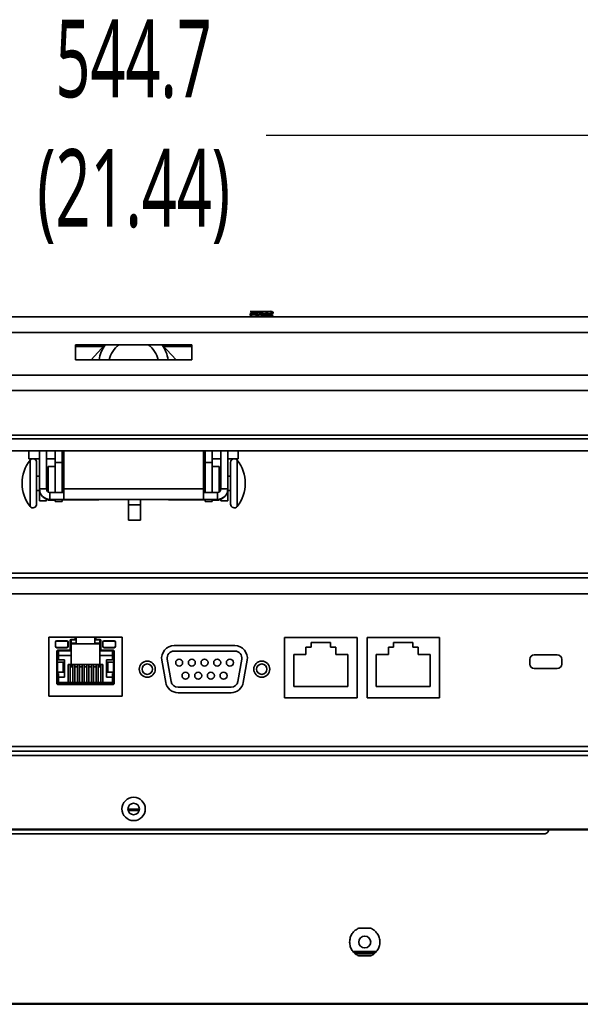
# Model space of a CAD drawing. Header units: millimetres. Extents: x 2 to 1120, y -2 to 861.
# Tile 33 of 226: x 396 to 436, y 103 to 175. Entities that reach past the tile are written whole.
import ezdxf

# ---------------------------------------------------------------- set-up
doc = ezdxf.new("R2010")
doc.units = ezdxf.units.MM
doc.header["$PDSIZE"] = -1
doc.styles.add('SLDTEXTSTYLE0', font='meiryo.ttc', dxfattribs={"width": 0.605})
doc.dimstyles.new('SLDDIMSTYLE1', dxfattribs={"dimtxt": 5.650301, "dimasz": 4.572, "dimexe": 0, "dimexo": 0.0625, "dimgap": 1.412575, "dimtad": 0, "dimtih": 1, "dimtoh": 1, "dimdec": 1, "dimlfac": 3, "dimrnd": 1e-09, "dimzin": 12, "dimdsep": 46, "dimtxsty": 'SLDTEXTSTYLE0', "dimsah": 1, "dimcen": 0.09, "dimadec": 0, "dimazin": 3, "dimtfac": 1, "dimtofl": 0, "dimtmove": 0, "dimatfit": 3, "dimfxl": 1, "dimfrac": 2, "dimtolj": 1, "dimtzin": 12, "dimarcsym": 0})

# ---------------------------------------------------------------- blocks, each defined once
blk = doc.blocks.new('*D41')
at = {"color": 0, "linetype": 'Continuous', "lineweight": -2}
for p, q in [((313.161, 146.583), (313.161, 166.364)), ((317.733, 166.364), (394.283, 166.364)), ((490.142, 166.364), (413.592, 166.364)), ((494.714, 146.583), (494.714, 166.364))]:
    blk.add_line(p, q, dxfattribs=at)
at = {"color": 0}
for points in [[(317.733, 167.126), (317.733, 165.602), (313.161, 166.364)], [(490.142, 165.602), (490.142, 167.126), (494.714, 166.364)]]:
    blk.add_solid(points, dxfattribs=at)
at = {"layer": 'Defpoints', "color": 0}
for p in [(494.714, 166.364), (313.161, 146.521), (494.714, 146.521)]:
    blk.add_point(p, dxfattribs=at)
at = {"color": 0, "lineweight": 18, "insert": (403.938, 174.804), "char_height": 5.6503, "attachment_point": 2, "style": 'SLDTEXTSTYLE0'}
blk.add_mtext('\\A1;544.7\\P(21.44)', dxfattribs=at)

msp = doc.modelspace()

# ---------------------------------------------------------------- linework, layer by layer
at = {"color": 7, "linetype": 'Continuous', "lineweight": 35}
for p, q in [((412.4177, 153.5717), (412.4177, 153.5686)), ((412.4177, 153.5717), (412.4199, 153.5717)), ((412.4177, 153.3878), (412.4177, 153.3609)), ((412.4199, 153.5717), (412.43, 153.5646)), ((412.4199, 153.3577), (412.4421, 153.3448)), ((414.0801, 153.5253), (414.0166, 153.5621)), ((414.0843, 153.4942), (414.0843, 153.5211)), ((414.0843, 153.4352), (414.0843, 153.4621)), ((324.7743, 153.1755), (483.101, 153.1755)), ((412.4177, 153.3288), (412.4177, 153.3019)), ((412.6306, 153.1876), (412.6099, 153.1755)), ((414.0782, 153.2276), (414.0695, 153.2238)), ((414.0843, 153.2276), (414.0843, 153.2544)), ((414.0843, 153.1755), (414.0843, 153.1954)), ((483.101, 152.0367), (324.7743, 152.0367)), ((399.7043, 151.1443), (408.171, 151.1443)), ((399.7043, 150.0436), (399.7043, 151.1443)), ((408.171, 151.1437), (399.7043, 151.1437)), ((399.7043, 151.03), (401.7478, 151.03)), ((399.7043, 151.0294), (401.7473, 151.0294)), ((400.8444, 150.0436), (401.8519, 151.1437)), ((406.0234, 151.1437), (407.0309, 150.0436)), ((406.1275, 151.03), (408.171, 151.03)), ((406.1281, 151.0294), (408.171, 151.0294)), ((408.171, 150.0436), (408.171, 151.1443)), ((408.171, 150.0436), (399.7043, 150.0436)), ((482.0003, 148.943), (325.875, 148.943)), ((325.875, 148.9424), (482.0003, 148.9424)), ((351.0231, 144.3119), (456.8523, 144.3119)), ((350.3303, 143.4263), (457.5235, 143.4263)), ((396.3177, 142.8336), (396.3177, 143.4263)), ((397.0814, 140.6504), (397.0814, 143.4263)), ((397.5877, 143.4263), (397.5877, 140.6504)), ((398.2227, 142.575), (398.2227, 143.4263)), ((398.729, 143.4263), (398.729, 142.575)), ((398.7307, 142.2113), (398.7307, 143.4263)), ((398.8577, 143.4263), (398.8577, 140.6509)), ((409.0177, 143.4263), (409.0177, 140.6509)), ((409.1447, 142.2113), (409.1447, 143.4263)), ((409.1464, 142.575), (409.1464, 143.4263)), ((409.6527, 142.575), (409.6527, 143.4263)), ((410.2877, 140.6504), (410.2877, 143.4263)), ((410.794, 143.4263), (410.794, 140.6504)), ((411.5577, 142.8336), (411.5577, 143.4263)), ((396.3177, 142.8336), (396.5154, 142.8336)), ((396.7018, 142.8336), (397.0814, 142.8336)), ((397.5877, 142.8336), (398.2227, 142.8336)), ((398.7307, 142.8336), (398.8577, 142.8336)), ((409.0177, 142.8336), (409.1447, 142.8336)), ((409.6527, 142.8336), (410.2877, 142.8336)), ((410.794, 142.8336), (411.1735, 142.8336)), ((411.3599, 142.8336), (411.5577, 142.8336)), ((396.8773, 142.5816), (396.8773, 139.68)), ((398.2227, 142.292), (397.7147, 142.292)), ((397.7147, 142.292), (397.7147, 142.2403)), ((397.7147, 142.2403), (397.7147, 140.4176)), ((398.729, 142.575), (398.2227, 142.575)), ((398.2227, 140.3836), (398.2227, 142.575)), ((398.729, 142.575), (398.729, 140.3836)), ((398.729, 142.2113), (398.7307, 142.2113)), ((409.1447, 142.2113), (409.1464, 142.2113)), ((409.1464, 142.575), (409.6527, 142.575)), ((409.1464, 140.3836), (409.1464, 142.575)), ((409.6527, 140.3836), (409.6527, 142.575)), ((410.1607, 142.292), (409.6527, 142.292)), ((410.1607, 142.292), (410.1607, 140.4176)), ((410.998, 142.37), (410.998, 142.5816)), ((410.998, 139.5471), (410.998, 142.37)), ((397.0814, 141.5935), (396.8773, 141.5935)), ((397.7147, 141.5935), (397.5877, 141.5935)), ((398.8577, 141.5935), (398.729, 141.5935)), ((409.1464, 141.5935), (409.0177, 141.5935)), ((410.2877, 141.5935), (410.1607, 141.5935)), ((410.998, 141.5935), (410.794, 141.5935)), ((396.8773, 140.5352), (397.0814, 140.5352)), ((397.5877, 140.6504), (397.0814, 140.6504)), ((397.0814, 140.6504), (397.0814, 140.641)), ((397.0814, 139.795), (397.0814, 140.6376)), ((397.6153, 140.5352), (397.7147, 140.5352)), ((398.729, 140.5352), (398.8577, 140.5352)), ((409.0177, 140.6509), (398.8577, 140.6509)), ((398.8577, 140.6509), (398.8577, 139.8901)), ((409.0177, 139.8901), (409.0177, 140.6509)), ((409.0177, 140.5352), (409.1464, 140.5352)), ((410.1607, 140.5352), (410.26, 140.5352)), ((410.2877, 140.6504), (410.794, 140.6504)), ((410.794, 140.641), (410.794, 140.6504)), ((410.794, 140.6376), (410.794, 139.795)), ((410.794, 140.5352), (410.998, 140.5352)), ((397.5877, 139.795), (397.0814, 139.795)), ((397.0814, 139.7937), (397.0814, 139.795)), ((397.5877, 139.7937), (397.0814, 139.7937)), ((397.5877, 139.9244), (397.5877, 139.795)), ((397.5877, 139.7937), (397.5877, 139.795)), ((397.7147, 139.8879), (397.7147, 139.8367)), ((397.7147, 139.8367), (398.2227, 139.8367)), ((398.8577, 140.3964), (397.8417, 140.3964)), ((397.8417, 140.3964), (397.8417, 139.8901)), ((398.8577, 139.8901), (397.8417, 139.8901)), ((397.8417, 139.8901), (397.8417, 139.8807)), ((397.8417, 139.8807), (398.4343, 139.8807)), ((398.2227, 139.7448), (398.2227, 139.8773)), ((398.2227, 139.7448), (398.729, 139.7448)), ((398.729, 139.8682), (398.729, 139.7448)), ((398.729, 139.8682), (400.297, 139.8682)), ((409.0177, 139.8901), (398.8577, 139.8901)), ((399.1173, 139.8867), (399.7283, 139.8874)), ((399.7283, 139.886), (399.1173, 139.8867)), ((399.1173, 139.8828), (399.7283, 139.8835)), ((399.7283, 139.8821), (399.1173, 139.8828)), ((399.7283, 139.8874), (400.9504, 139.8874)), ((400.9504, 139.886), (399.7283, 139.886)), ((399.7283, 139.8835), (400.9504, 139.8835)), ((400.9504, 139.8821), (399.7283, 139.8821)), ((400.551, 139.8793), (400.551, 139.8787)), ((400.9504, 139.8874), (401.5614, 139.8867)), ((401.5614, 139.8867), (400.9504, 139.886)), ((400.9504, 139.8835), (401.5614, 139.8828)), ((401.5614, 139.8828), (400.9504, 139.8821)), ((406.4777, 139.8738), (401.3977, 139.8738)), ((401.3977, 139.8738), (401.3977, 139.869)), ((403.5601, 139.4859), (403.5601, 139.8738)), ((404.4457, 139.4859), (404.4457, 139.8738)), ((406.3139, 139.8867), (406.925, 139.8874)), ((406.925, 139.886), (406.3139, 139.8867)), ((406.3139, 139.8828), (406.925, 139.8835)), ((406.925, 139.8821), (406.3139, 139.8828)), ((406.4777, 139.869), (406.4777, 139.8738)), ((406.925, 139.8874), (408.147, 139.8874)), ((408.147, 139.886), (406.925, 139.886)), ((406.925, 139.8835), (408.147, 139.8835)), ((408.147, 139.8821), (406.925, 139.8821)), ((407.3243, 139.8793), (407.3243, 139.8787)), ((407.5783, 139.8682), (409.1464, 139.8682)), ((408.147, 139.8874), (408.7581, 139.8867)), ((408.7581, 139.8867), (408.147, 139.886)), ((408.147, 139.8835), (408.7581, 139.8828)), ((408.7581, 139.8828), (408.147, 139.8821)), ((410.0337, 140.3964), (409.0177, 140.3964)), ((410.0337, 139.8901), (409.0177, 139.8901)), ((409.1464, 139.7448), (409.1464, 139.8807)), ((409.1464, 139.7448), (409.6527, 139.7448)), ((410.0337, 139.8807), (409.441, 139.8807)), ((409.6527, 139.7448), (409.6527, 139.8807)), ((409.6527, 139.8367), (410.1607, 139.8367)), ((410.0337, 140.3964), (410.0337, 139.8901)), ((410.0337, 139.8807), (410.0337, 139.8901)), ((410.1607, 139.8879), (410.1607, 139.8367)), ((410.2877, 139.795), (410.2877, 139.9209)), ((410.2877, 139.795), (410.794, 139.795)), ((410.2877, 139.7937), (410.2877, 139.795)), ((410.2877, 139.7937), (410.794, 139.7937)), ((410.794, 139.7937), (410.794, 139.795)), ((396.8773, 139.68), (396.8773, 139.5471)), ((403.5601, 138.3852), (403.5601, 139.4859)), ((404.4457, 139.4859), (403.5601, 139.4859)), ((404.4457, 139.4859), (404.4457, 138.3852)), ((404.4457, 138.3852), (403.5601, 138.3852)), ((328.6044, 134.5119), (569.2611, 134.5119)), ((328.6044, 134.1785), (569.0253, 134.1785)), ((569.0253, 133.0119), (329.2711, 133.0119)), ((403.0961, 129.8685), (397.7661, 129.8685)), ((397.7661, 129.8685), (397.7661, 125.5619)), ((397.7727, 129.8619), (397.7661, 129.8619)), ((397.7727, 129.8685), (397.7727, 129.8619)), ((399.6844, 129.7619), (399.6844, 129.8685)), ((399.7544, 129.8619), (399.7544, 129.8685)), ((399.7544, 129.6819), (399.7544, 129.8619)), ((401.1077, 129.8685), (401.1077, 129.8619)), ((401.1077, 129.8619), (401.1077, 129.6819)), ((401.1777, 129.8685), (401.1777, 129.7619)), ((403.0894, 129.8619), (403.0894, 129.8685)), ((403.0894, 129.8619), (403.0961, 129.8619)), ((403.0961, 125.5619), (403.0961, 129.8685)), ((420.1977, 129.8452), (414.9311, 129.8452)), ((414.9311, 129.8452), (414.9311, 125.4452)), ((420.1977, 125.4452), (420.1977, 129.8452)), ((426.1977, 129.8452), (420.9311, 129.8452)), ((420.9311, 129.8452), (420.9311, 125.4452)), ((426.1977, 125.4452), (426.1977, 129.8452)), ((398.2411, 129.1985), (398.2411, 129.4985)), ((398.2577, 129.1985), (398.2577, 129.4985)), ((398.3411, 129.5985), (399.0744, 129.5985)), ((398.3411, 129.5819), (399.0744, 129.5819)), ((399.0744, 129.1152), (398.3411, 129.1152)), ((399.0744, 129.0985), (398.3411, 129.0985)), ((399.1577, 129.4985), (399.1577, 129.1985)), ((399.1744, 129.4985), (399.1744, 129.1985)), ((399.3111, 129.6285), (399.3111, 128.9285)), ((399.3111, 129.0052), (399.3811, 129.0052)), ((399.3777, 129.6952), (399.6177, 129.6952)), ((399.3811, 129.6952), (399.3811, 129.0052)), ((399.7544, 129.6819), (399.3811, 129.6819)), ((399.3811, 129.4319), (399.7544, 129.4319)), ((401.4811, 129.3819), (399.3811, 129.3819)), ((399.3811, 128.8635), (399.3811, 129.0052)), ((399.7544, 129.4319), (399.7544, 129.6819)), ((401.4811, 129.6819), (401.1077, 129.6819)), ((401.1077, 129.6819), (401.1077, 129.4319)), ((401.1077, 129.4319), (401.4811, 129.4319)), ((401.2444, 129.6952), (401.4844, 129.6952)), ((401.4811, 129.6952), (401.4811, 129.0052)), ((401.4811, 129.0052), (401.5511, 129.0052)), ((401.4811, 129.0052), (401.4811, 128.8635)), ((401.5511, 128.9285), (401.5511, 129.6285)), ((401.6877, 129.1985), (401.6877, 129.4985)), ((401.7044, 129.4985), (401.7044, 129.1985)), ((401.7877, 129.5985), (402.5211, 129.5985)), ((401.7877, 129.5819), (402.5211, 129.5819)), ((402.5211, 129.1152), (401.7877, 129.1152)), ((402.5211, 129.0985), (401.7877, 129.0985)), ((402.6044, 129.4985), (402.6044, 129.1985)), ((402.6211, 129.4985), (402.6211, 129.1985)), ((411.3099, 129.2488), (406.8834, 129.2488)), ((416.4811, 129.1452), (416.8644, 129.1452)), ((416.4811, 128.6119), (416.4811, 129.1452)), ((416.8644, 129.4785), (418.2644, 129.4785)), ((416.8644, 129.1452), (416.8644, 129.4785)), ((418.2644, 129.4785), (418.2644, 129.1452)), ((418.2644, 129.1452), (418.6477, 129.1452)), ((418.6477, 129.1452), (418.6477, 128.6119)), ((422.4811, 129.1452), (422.8644, 129.1452)), ((422.4811, 128.6119), (422.4811, 129.1452)), ((422.8644, 129.4785), (424.2644, 129.4785)), ((422.8644, 129.1452), (422.8644, 129.4785)), ((424.2644, 129.4785), (424.2644, 129.1452)), ((424.2644, 129.1452), (424.6477, 129.1452)), ((424.6477, 129.1452), (424.6477, 128.6119)), ((398.3427, 126.5119), (398.3427, 128.8285)), ((398.3427, 128.8285), (398.3761, 128.8285)), ((398.3761, 126.5119), (398.3761, 128.8285)), ((398.386, 128.8635), (399.3811, 128.8635)), ((398.4427, 128.9285), (399.3111, 128.9285)), ((398.4427, 128.9285), (398.4427, 128.8952)), ((398.4427, 128.8952), (399.3111, 128.8952)), ((398.4561, 128.2269), (398.4561, 128.8635)), ((399.3811, 128.5302), (398.4561, 128.5302)), ((399.3111, 128.8952), (399.3111, 128.9285)), ((399.3811, 128.5302), (399.3811, 128.8635)), ((399.3811, 128.5302), (399.3811, 127.7119)), ((401.4811, 128.8635), (402.4761, 128.8635)), ((401.4811, 128.8635), (401.4811, 128.5302)), ((402.4061, 128.5302), (401.4811, 128.5302)), ((401.4811, 128.5302), (401.4811, 127.7119)), ((401.5511, 128.9285), (402.4194, 128.9285)), ((401.5511, 128.9285), (401.5511, 128.8952)), ((401.5511, 128.8952), (402.4194, 128.8952)), ((402.4061, 128.8635), (402.4061, 128.2269)), ((402.4194, 128.9285), (402.4194, 128.8952)), ((402.4861, 128.8285), (402.4861, 126.5119)), ((402.5194, 128.8285), (402.4861, 128.8285)), ((402.5194, 128.8285), (402.5194, 126.5119)), ((411.3099, 128.8488), (406.8834, 128.8488)), ((415.5977, 128.6119), (416.4811, 128.6119)), ((415.5977, 126.2785), (415.5977, 128.6119)), ((418.6477, 128.6119), (419.5311, 128.6119)), ((419.5311, 128.6119), (419.5311, 126.2785)), ((421.5977, 128.6119), (422.4811, 128.6119)), ((421.5977, 126.2785), (421.5977, 128.6119)), ((424.6477, 128.6119), (425.5311, 128.6119)), ((425.5311, 128.6119), (425.5311, 126.2785)), ((434.7711, 128.5785), (433.1044, 128.5785)), ((398.3761, 128.2269), (398.4561, 128.2269)), ((398.3761, 128.0352), (398.3831, 128.0352)), ((398.3831, 128.0352), (398.3831, 127.3185)), ((398.808, 128.0352), (398.3831, 128.0352)), ((398.4561, 128.2269), (398.9077, 128.2269)), ((398.808, 127.3185), (398.808, 128.0352)), ((398.808, 128.0352), (398.8244, 128.0352)), ((398.8244, 127.3185), (398.8244, 128.0352)), ((398.9077, 128.2269), (398.9077, 126.9602)), ((399.1744, 127.8774), (399.3077, 127.8774)), ((399.1744, 127.8774), (399.1744, 126.5569)), ((399.3077, 127.8774), (399.3077, 126.5569)), ((401.4811, 127.8785), (399.3811, 127.8785)), ((399.5144, 127.7119), (399.3811, 127.7119)), ((399.5144, 127.8774), (399.6477, 127.8774)), ((399.5144, 127.8774), (399.5144, 126.5569)), ((399.6477, 127.8774), (399.6477, 126.5569)), ((399.8544, 127.7119), (399.6477, 127.7119)), ((399.8544, 127.8774), (399.9877, 127.8774)), ((399.8544, 127.8774), (399.8544, 126.5569)), ((399.9877, 127.8774), (399.9877, 126.5569)), ((400.1944, 127.7119), (399.9877, 127.7119)), ((400.1944, 127.8774), (400.3277, 127.8774)), ((400.1944, 127.8774), (400.1944, 126.5569)), ((400.3277, 127.8774), (400.3277, 126.5569)), ((400.5344, 127.7119), (400.3277, 127.7119)), ((400.5344, 127.8774), (400.6677, 127.8774)), ((400.5344, 127.8774), (400.5344, 126.5569)), ((400.6677, 127.8774), (400.6677, 126.5569)), ((400.8744, 127.7119), (400.6677, 127.7119)), ((400.8744, 127.8774), (401.0077, 127.8774)), ((400.8744, 127.8774), (400.8744, 126.5569)), ((401.0077, 127.8774), (401.0077, 126.5569)), ((401.2144, 127.7119), (401.0077, 127.7119)), ((401.2144, 127.8774), (401.3477, 127.8774)), ((401.2144, 127.8774), (401.2144, 126.5569)), ((401.3477, 127.8774), (401.3477, 126.5569)), ((401.4811, 127.7119), (401.3477, 127.7119)), ((401.5544, 127.8774), (401.6877, 127.8774)), ((401.5544, 127.8774), (401.5544, 126.5569)), ((401.6877, 127.8774), (401.6877, 126.5569)), ((401.9544, 126.9602), (401.9544, 128.2269)), ((401.9544, 128.2269), (402.4061, 128.2269)), ((402.0377, 128.0352), (402.0377, 127.3185)), ((402.0541, 128.0352), (402.0377, 128.0352)), ((402.0541, 128.0352), (402.0541, 127.3185)), ((402.479, 128.0352), (402.0541, 128.0352)), ((402.4061, 128.2269), (402.4861, 128.2269)), ((402.479, 127.3185), (402.479, 128.0352)), ((402.479, 128.0352), (402.4861, 128.0352)), ((405.9892, 128.1831), (406.2728, 126.5745)), ((406.3831, 128.2526), (406.6667, 126.6439)), ((411.5266, 126.6439), (411.8102, 128.2526)), ((411.9205, 126.5745), (412.2041, 128.1831)), ((432.7711, 128.2452), (432.7711, 127.9119)), ((433.1044, 127.5785), (434.7711, 127.5785)), ((435.1044, 127.9119), (435.1044, 128.2452)), ((398.3761, 127.3185), (398.3831, 127.3185)), ((398.4561, 127.2269), (398.3761, 127.2269)), ((398.3831, 127.3185), (398.808, 127.3185)), ((398.4561, 126.5569), (398.4561, 127.2269)), ((398.9077, 126.9602), (398.4561, 126.9602)), ((398.808, 127.3185), (398.8244, 127.3185)), ((402.4061, 126.9602), (401.9544, 126.9602)), ((402.0377, 127.3185), (402.0541, 127.3185)), ((402.0541, 127.3185), (402.479, 127.3185)), ((402.4061, 127.2269), (402.4061, 126.5569)), ((402.4861, 127.2269), (402.4061, 127.2269)), ((402.479, 127.3185), (402.4861, 127.3185)), ((398.3427, 126.5119), (398.3761, 126.5119)), ((398.4561, 126.5569), (398.3825, 126.4833)), ((398.3935, 126.4669), (402.4686, 126.4669)), ((402.4194, 126.4452), (398.4427, 126.4452)), ((398.4427, 126.4119), (398.4427, 126.4452)), ((402.4194, 126.4119), (398.4427, 126.4119)), ((402.4061, 126.5569), (398.4561, 126.5569)), ((402.4796, 126.4833), (402.4061, 126.5569)), ((402.4194, 126.4119), (402.4194, 126.4452)), ((402.5194, 126.5119), (402.4861, 126.5119)), ((407.167, 126.2241), (411.0263, 126.2241)), ((419.5311, 126.2785), (415.5977, 126.2785)), ((425.5311, 126.2785), (421.5977, 126.2785)), ((397.7661, 125.5852), (397.7727, 125.5852)), ((397.7661, 125.5619), (403.0961, 125.5619)), ((397.7727, 125.5619), (397.7727, 125.5852)), ((403.0961, 125.5852), (403.0894, 125.5852)), ((403.0894, 125.5852), (403.0894, 125.5619)), ((407.167, 125.8241), (411.0263, 125.8241)), ((414.9311, 125.4452), (420.1977, 125.4452)), ((420.9311, 125.4452), (426.1977, 125.4452)), ((605.1411, 121.5785), (202.7344, 121.5785)), ((202.9701, 121.2452), (604.9053, 121.2452)), ((434.1611, 115.8919), (373.7277, 115.8919)), ((373.7294, 115.8452), (434.1594, 115.8452)), ((433.8277, 115.5452), (374.0611, 115.5452)), ((599.0729, 115.8452), (434.1594, 115.8452)), ((434.1611, 115.8919), (434.1611, 115.8914)), ((434.1611, 115.8919), (599.0729, 115.8919)), ((434.1611, 115.8914), (434.1611, 115.8683)), ((434.1611, 115.8685), (434.1611, 115.8683)), ((420.3411, 108.6952), (421.181, 108.6952)), ((421.5951, 106.9785), (419.927, 106.9785)), ((421.5044, 106.8785), (420.0177, 106.8785)), ((421.2646, 106.7119), (420.2575, 106.7119)), ((421.181, 106.6619), (420.3411, 106.6619)), ((202.2261, 103.1952), (605.6294, 103.1952)), ((207.2277, 103.2119), (600.6277, 103.2119)), ((202.2261, 103.1452), (605.6294, 103.1452))]:
    msp.add_line(p, q, dxfattribs=at)
at = {"color": 8, "linetype": 'Continuous', "lineweight": 35}
for p, q in [((349.5138, 147.8289), (458.3838, 147.8289)), ((456.7603, 144.5659), (351.106, 144.5659)), ((396.3966, 142.7466), (396.3966, 139.5295)), ((411.4788, 142.5121), (411.4788, 142.7466)), ((411.4788, 139.3821), (411.4788, 142.5121)), ((396.3966, 139.5295), (396.3966, 139.3821)), ((399.6844, 129.8619), (399.7544, 129.8619)), ((401.1077, 129.8619), (401.1777, 129.8619)), ((565.6944, 121.9119), (325.5843, 121.9119)), ((404.3384, 117.2476), (403.537, 117.2476)), ((433.7579, 115.8452), (433.8127, 115.892))]:
    msp.add_line(p, q, dxfattribs=at)
at = {"color": 7, "linetype": 'Continuous', "lineweight": 35, "flags": 128}
for points in [[(397.7147, 139.8879), (397.6933, 139.8919), (397.5877, 139.9209)], [(397.5877, 139.9119), (397.6933, 139.8829), (397.7147, 139.8789)], [(398.4343, 139.8807), (398.8473, 139.8807), (399.2443, 139.8806), (399.6103, 139.8805), (399.931, 139.8803), (400.1943, 139.8801), (400.3899, 139.8799), (400.5103, 139.8796), (400.551, 139.8793)], [(400.551, 139.8787), (400.5103, 139.8784), (400.3899, 139.8781), (400.1943, 139.8779), (399.931, 139.8777), (399.6103, 139.8775), (399.2443, 139.8774), (398.8473, 139.8773), (398.729, 139.8773)], [(407.3243, 139.8793), (407.365, 139.8796), (407.4855, 139.8799), (407.6811, 139.8801), (407.9443, 139.8803), (408.265, 139.8805), (408.631, 139.8806), (409.0281, 139.8807), (409.441, 139.8807)], [(409.1464, 139.8773), (409.0281, 139.8773), (408.631, 139.8774), (408.265, 139.8775), (407.9443, 139.8777), (407.6811, 139.8779), (407.4855, 139.8781), (407.365, 139.8784), (407.3243, 139.8787)], [(410.2877, 139.9209), (410.182, 139.8919), (410.1607, 139.8879)], [(410.1607, 139.8789), (410.182, 139.8829), (410.2877, 139.9119)]]:
    msp.add_lwpolyline(points, dxfattribs=at)
at = {"color": 7, "linetype": 'Continuous', "lineweight": 35}
for centre, radius in [((404.9311, 127.5365), 0.5833), ((404.9311, 127.5365), 0.381), ((407.2509, 128.0106), 0.254), ((408.1738, 128.0106), 0.254), ((409.0967, 128.0106), 0.254), ((410.0195, 128.0106), 0.254), ((410.9424, 128.0106), 0.254), ((413.2623, 127.5365), 0.5833), ((413.2623, 127.5365), 0.381), ((407.7124, 127.0623), 0.254), ((408.6352, 127.0623), 0.254), ((409.5581, 127.0623), 0.254), ((410.481, 127.0623), 0.254), ((403.9377, 117.3619), 0.85), ((403.9377, 117.3619), 0.4167), ((420.7611, 107.6785), 0.4333)]:
    msp.add_circle(centre, radius, dxfattribs=at)
for centre, radius, start, end in [((403.9377, 149.6674), 2.54, 144.463406, 171.481995), ((403.9377, 149.6687), 1.8203, 125.877715, 168.11544), ((403.9377, 149.6687), 1.8203, 11.88456, 54.122285), ((403.9377, 149.6674), 2.54, 8.518005, 35.536594), ((398.5577, 141.0643), 2.7387, 142.102418, 217.897582), ((396.6086, 142.5816), 0.2687, 0, 142.102418), ((411.2667, 142.5816), 0.2687, 37.897582, 180), ((409.3176, 141.0643), 2.7387, 322.102418, 37.897582), ((397.8417, 140.6504), 0.7603, 180.000006, 270.000006), ((397.8417, 140.641), 0.7603, 180.000006, 270.000006), ((397.8417, 140.6504), 0.254, 180.000006, 270.000006), ((410.0337, 140.6504), 0.7603, 269.999994, 359.999994), ((410.0337, 140.6504), 0.254, 269.999994, 359.999994), ((410.0337, 140.641), 0.7603, 269.999994, 359.999994), ((400.0246, -17.2951), 157.1863, 89.562204, 90.213972), ((400.0246, -17.299), 157.1863, 89.562204, 90.213972), ((400.5722, 555.593), 415.7248, 269.962076, 270.113772), ((407.3032, 555.593), 415.7248, 269.886228, 270.037924), ((407.2213, -17.2951), 157.1863, 89.562204, 90.213972), ((407.2213, -17.299), 157.1863, 89.562204, 90.213972), ((396.6086, 139.5471), 0.2687, 217.897582, 360), ((411.2667, 139.5471), 0.2687, 180, 322.102418), ((399.6177, 129.7619), 0.0667, 270, 0), ((401.2444, 129.7619), 0.0667, 180, 270), ((398.3411, 129.4985), 0.1, 90, 180), ((398.3411, 129.1985), 0.1, 180, 270), ((398.3411, 129.4985), 0.0833, 90, 180), ((398.3411, 129.1985), 0.0833, 180, 270), ((399.0744, 129.4985), 0.1, 0, 90), ((399.0744, 129.4985), 0.0833, 0, 90), ((399.0744, 129.1985), 0.1, 270, 0), ((399.0744, 129.1985), 0.0833, 270, 0), ((399.3777, 129.6285), 0.0667, 90, 180), ((401.4844, 129.6285), 0.0667, 0, 90), ((401.7877, 129.4985), 0.1, 90, 180), ((401.7877, 129.1985), 0.1, 180, 270), ((401.7877, 129.4985), 0.0833, 90, 180), ((401.7877, 129.1985), 0.0833, 180, 270), ((402.5211, 129.4985), 0.1, 0, 90), ((402.5211, 129.4985), 0.0833, 0, 90), ((402.5211, 129.1985), 0.1, 270, 0), ((402.5211, 129.1985), 0.0833, 270, 0), ((406.8834, 128.3408), 0.908, 90, 190), ((411.3099, 128.3408), 0.908, 350, 90), ((398.4427, 128.8285), 0.0667, 90, 180), ((402.4194, 128.8285), 0.0667, 0, 90), ((406.8834, 128.3408), 0.508, 90, 190), ((411.3099, 128.3408), 0.508, 350, 90), ((433.1044, 128.2452), 0.3333, 90, 180), ((434.7711, 128.2452), 0.3333, 0, 90), ((433.1044, 127.9119), 0.3333, 180, 270), ((434.7711, 127.9119), 0.3333, 270, 0), ((398.4427, 126.5119), 0.0667, 180, 270), ((402.4194, 126.5119), 0.0667, 270, 0), ((407.167, 126.7321), 0.908, 190, 270), ((407.167, 126.7321), 0.508, 190, 270), ((411.0263, 126.7321), 0.508, 270, 350), ((411.0263, 126.7321), 0.908, 270, 350), ((433.8873, 116.3452), 0.5, 270, 294.951301)]:
    msp.add_arc(centre, radius, start, end, dxfattribs=at)
for points, knots in [([(412.4521, 153.3733), (412.4266, 153.3685), (412.3988, 153.3632), (412.4223, 153.3579), (412.4242, 153.3574)], [0, 0, 0, 0, 0.91612089, 1, 1, 1, 1]), ([(414.0767, 153.432), (414.0775, 153.4314), (414.0844, 153.4261), (414.0072, 153.4161), (413.8474, 153.4019), (413.6108, 153.3877), (413.3361, 153.3734), (413.051, 153.359), (412.7892, 153.3446), (412.5775, 153.3302), (412.4496, 153.3157), (412.4006, 153.3049), (412.4251, 153.2989), (412.4296, 153.2978)], [0, 0, 0, 0, 0.0132499, 0.1201854, 0.2271209, 0.3340563, 0.4409915, 0.5479269, 0.6548627, 0.7617984, 0.8687341, 0.975669, 1, 1, 1, 1]), ([(412.4258, 153.3878), (412.4234, 153.3889), (412.4099, 153.3948), (412.4543, 153.4029), (412.5333, 153.4099), (412.5581, 153.4121)], [0, 0, 0, 0, 0.1317697, 0.7274911, 1, 1, 1, 1]), ([(413.8582, 153.5718), (413.8423, 153.5718), (413.8104, 153.5719), (413.6783, 153.572), (413.4968, 153.5721), (413.2738, 153.5722), (413.0334, 153.5722), (412.7998, 153.5721), (412.6013, 153.572), (412.4698, 153.5719), (412.4349, 153.5718), (412.4199, 153.5717)], [0, 0, 0, 0, 0.1022067, 0.2053175, 0.3122618, 0.4230126, 0.5378163, 0.6563655, 0.7788922, 0.9053714, 1, 1, 1, 1]), ([(412.5702, 153.4782), (412.555, 153.4694), (412.5051, 153.4403), (412.455, 153.4113), (412.4202, 153.3911)], [0, 0, 0, 0, 0.30337927, 1, 1, 1, 1]), ([(412.4208, 153.5649), (412.4599, 153.5422), (412.5267, 153.5035), (412.5934, 153.4647), (412.621, 153.4487)], [0, 0, 0, 0, 0.5867185, 1, 1, 1, 1]), ([(412.6304, 153.4541), (412.5956, 153.4339), (412.526, 153.3935), (412.4563, 153.3531), (412.4214, 153.3328)], [0, 0, 0, 0, 0.4997602, 1, 1, 1, 1]), ([(412.4279, 153.3288), (412.425, 153.3303), (412.4129, 153.3367), (412.4883, 153.3479), (412.6472, 153.3623), (412.881, 153.3768), (413.1549, 153.3912), (413.4402, 153.4055), (413.7035, 153.4198), (413.9176, 153.434), (414.0492, 153.4481), (414.1007, 153.4589), (414.0763, 153.4649), (414.0711, 153.4662)], [0, 0, 0, 0, 0.0327284, 0.1370346, 0.241341, 0.3456472, 0.449953, 0.5542583, 0.6585635, 0.7628693, 0.8671755, 0.9714818, 1, 1, 1, 1]), ([(413.0113, 153.5581), (412.9453, 153.558), (412.8126, 153.558), (412.6589, 153.5579), (412.5532, 153.5578), (412.5415, 153.5577), (412.5356, 153.5576)], [0, 0, 0, 0, 0.2425053, 0.4871558, 0.7409021, 1, 1, 1, 1]), ([(413.8582, 153.5718), (413.8373, 153.5675), (413.7884, 153.5575), (413.6192, 153.5416), (413.3789, 153.5242), (413.115, 153.5068), (412.8763, 153.4892), (412.6929, 153.4716), (412.6512, 153.4599), (412.6305, 153.4541)], [0, 0, 0, 0, 0.1100848, 0.258528, 0.4069694, 0.5554083, 0.703844, 0.8522756, 1, 1, 1, 1]), ([(413.8907, 153.5716), (413.8911, 153.5717), (413.8917, 153.5717), (413.866, 153.5718), (413.8582, 153.5718)], [0, 0, 0, 0, 0.6971683, 1, 1, 1, 1]), ([(414.0809, 153.4659), (414.046, 153.4861), (413.9764, 153.5265), (413.9068, 153.5669), (413.872, 153.5871)], [0, 0, 0, 0, 0.50022461, 1, 1, 1, 1]), ([(413.873, 153.3109), (413.9079, 153.3311), (413.9776, 153.3716), (414.0474, 153.412), (414.0823, 153.4322)], [0, 0, 0, 0, 0.4997099, 1, 1, 1, 1]), ([(414.0141, 153.5576), (414.0144, 153.5577), (414.0153, 153.5578), (413.9648, 153.5579), (413.9043, 153.5579), (413.9024, 153.5579)], [0, 0, 0, 0, 0.4021107, 0.9805918, 1, 1, 1, 1]), ([(414.0146, 153.5043), (414.0197, 153.5048), (414.0734, 153.5101), (414.0976, 153.5172), (414.0748, 153.5237), (414.0683, 153.5256)], [0, 0, 0, 0, 0.07072968, 0.73684606, 1, 1, 1, 1]), ([(412.4209, 153.2981), (412.4558, 153.2779), (412.5225, 153.2392), (412.5892, 153.2005), (412.621, 153.182)], [0, 0, 0, 0, 0.5232754, 1, 1, 1, 1]), ([(412.5702, 153.2115), (412.5553, 153.2029), (412.5347, 153.1909), (412.514, 153.1789), (412.5082, 153.1755)], [0, 0, 0, 0, 0.7214274, 1, 1, 1, 1]), ([(413.8666, 153.3113), (413.8554, 153.3065), (413.8308, 153.2959), (413.6729, 153.2795), (413.4458, 153.2621), (413.1839, 153.2447), (412.9318, 153.2271), (412.7411, 153.2095), (412.639, 153.1963), (412.6401, 153.189), (412.6404, 153.1876)], [0, 0, 0, 0, 0.117912, 0.2591189, 0.4003258, 0.5415325, 0.6827391, 0.8239451, 0.9651504, 1, 1, 1, 1]), ([(414.0807, 153.1993), (414.0458, 153.2195), (413.9792, 153.2582), (413.9126, 153.2969), (413.8808, 153.3154)], [0, 0, 0, 0, 0.5232634, 1, 1, 1, 1]), ([(414.0816, 153.2579), (414.0511, 153.2755), (414.0011, 153.3045), (413.9511, 153.3335), (413.9316, 153.3449)], [0, 0, 0, 0, 0.6092572, 1, 1, 1, 1]), ([(413.9916, 153.1755), (413.9927, 153.1756), (414.0494, 153.1804), (414.0847, 153.1871), (414.0756, 153.1936), (414.0731, 153.1954)], [0, 0, 0, 0, 0.0131968, 0.72567999, 1, 1, 1, 1]), ([(414.0135, 153.2383), (414.0394, 153.2414), (414.0841, 153.2468), (414.0759, 153.2522), (414.0725, 153.2544)], [0, 0, 0, 0, 0.5800539, 1, 1, 1, 1]), ([(398.3427, 128.8285), (398.3441, 128.8416), (398.3468, 128.8679), (398.3667, 128.8957), (398.3873, 128.9126), (398.4107, 128.9251), (398.4301, 128.9272), (398.4427, 128.9285)], [0, 0, 0, 0, 0.2490177, 0.4996445, 0.628514, 0.7603873, 1, 1, 1, 1]), ([(402.4194, 128.9285), (402.4325, 128.9272), (402.4588, 128.9245), (402.4866, 128.9045), (402.5035, 128.8839), (402.516, 128.8606), (402.518, 128.8411), (402.5194, 128.8285)], [0, 0, 0, 0, 0.24901773, 0.49964451, 0.62851395, 0.76038727, 1, 1, 1, 1]), ([(398.4427, 126.4119), (398.4296, 126.4132), (398.4033, 126.4159), (398.3755, 126.4359), (398.3586, 126.4565), (398.3461, 126.4798), (398.3441, 126.4993), (398.3427, 126.5119)], [0, 0, 0, 0, 0.2490177, 0.4996445, 0.628514, 0.7603873, 1, 1, 1, 1]), ([(402.5194, 126.5119), (402.518, 126.4988), (402.5153, 126.4725), (402.4954, 126.4447), (402.4748, 126.4278), (402.4514, 126.4153), (402.432, 126.4132), (402.4194, 126.4119)], [0, 0, 0, 0, 0.2490177, 0.4996445, 0.628514, 0.7603873, 1, 1, 1, 1]), ([(404.3491, 117.3452), (404.2078, 117.3452), (403.9332, 117.3452), (403.6587, 117.3452), (403.5254, 117.3452)], [0, 0, 0, 0, 0.5142034, 1, 1, 1, 1]), ([(434.1611, 115.8914), (434.161, 115.89), (434.161, 115.8873), (434.1607, 115.8763), (434.1602, 115.8619), (434.1596, 115.8508), (434.1594, 115.8452)], [0, 0, 0, 0, 0.2503666, 0.5004623, 0.7503268, 1, 1, 1, 1]), ([(434.1594, 115.8452), (434.1596, 115.848), (434.1602, 115.8535), (434.1607, 115.8608), (434.161, 115.8663), (434.161, 115.8676), (434.1611, 115.8683)], [0, 0, 0, 0, 0.2500893, 0.5000134, 0.7499307, 1, 1, 1, 1])]:
    msp.add_open_spline(points, degree=3, knots=knots, dxfattribs=at)
for points in [[(434.1594, 115.8452), (434.1509, 115.805), (434.134, 115.7245), (434.0559, 115.6263), (433.9504, 115.5583), (433.8686, 115.5496), (433.8277, 115.5452)], [(420.3411, 106.6619), (420.2447, 106.7117), (420.052, 106.8113), (419.8338, 107.0591), (419.693, 107.354), (419.6451, 107.6785), (419.693, 108.003), (419.8338, 108.298), (420.052, 108.5457), (420.2447, 108.6454), (420.3411, 108.6952)], [(420.3411, 108.6952), (420.2447, 108.6454), (420.052, 108.5457), (419.8338, 108.298), (419.693, 108.003), (419.6451, 107.6785), (419.693, 107.354), (419.8338, 107.0591), (420.052, 106.8113), (420.2447, 106.7117), (420.3411, 106.6619)], [(421.181, 108.6952), (421.2774, 108.6454), (421.4701, 108.5457), (421.6883, 108.298), (421.8291, 108.003), (421.877, 107.6785), (421.8291, 107.354), (421.6883, 107.0591), (421.4701, 106.8113), (421.2774, 106.7117), (421.181, 106.6619)], [(421.181, 106.6619), (421.2774, 106.7117), (421.4701, 106.8113), (421.6883, 107.0591), (421.8291, 107.354), (421.877, 107.6785), (421.8291, 108.003), (421.6883, 108.298), (421.4701, 108.5457), (421.2774, 108.6454), (421.181, 108.6952)]]:
    msp.add_open_spline(points, degree=3, dxfattribs=at)

# ---------------------------------------------------------------- dimensions: what is measured, and where the dimension line sits
at = {"color": 7, "linetype": 'Continuous', "lineweight": 18}
dim = msp.add_linear_dim(base=(494.7139, 166.3638), p1=(313.1615, 146.5209), p2=(494.7139, 146.5209), text='<>\\P(21.44)', dimstyle='SLDDIMSTYLE1', dxfattribs=at)
dim.commit()
dim.dimension.update_dxf_attribs({"geometry": '*D41', "text_midpoint": (403.9377, 166.3638), "dimtype": 160})

doc.saveas('drawing.dxf')
